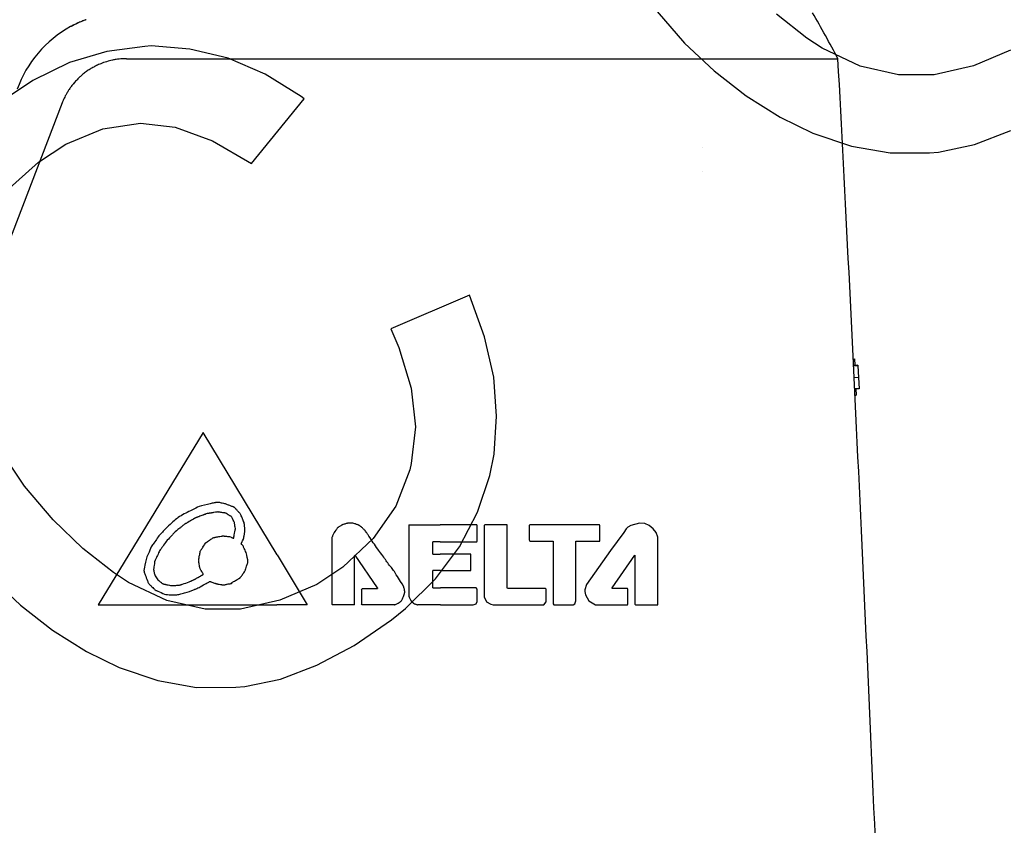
# Model space of a CAD drawing. Header units: millimetres. Extents: x 14 to 2347, y 26 to 1654.
# Tile 49 of 61: x 1023 to 1237, y 774 to 949. Entities that reach past the tile are written whole.
import ezdxf

# ---------------------------------------------------------------- set-up
doc = ezdxf.new("R2010")
doc.units = ezdxf.units.MM
doc.header["$LTSCALE"] = 4
doc.layers.get('0').update_dxf_attribs({"lineweight": 25})
doc.layers.add('可見邊線(ISO)', color=7, linetype='Continuous', lineweight=30)

# ---------------------------------------------------------------- blocks, each defined once
blk = doc.blocks.new('圖框 A2')
at = {"color": 9, "true_color": 0xc0c0c0}
for p, q in [((290.316, 237.627), (291.807, 235.914)), ((298.464, 236.179), (296.803, 237.486)), ((299.29, 235.644), (298.464, 236.179)), ((262.472, 235.732), (260.41, 235.454)), ((262.826, 235.763), (262.472, 235.732)), ((264.926, 235.588), (262.826, 235.763)), ((267.003, 235.085), (264.926, 235.588)), ((291.807, 235.914), (293.422, 234.4)), ((301.362, 234.654), (299.29, 235.644)), ((309.519, 235.523), (307.519, 234.672)), ((260.41, 235.454), (258.385, 234.86)), ((269.014, 234.22), (267.003, 235.085)), ((258.385, 234.86), (256.387, 233.873)), ((293.422, 234.4), (295.155, 233.045)), ((303.444, 234.189), (301.362, 234.654)), ((307.519, 234.672), (305.373, 234.191)), ((256.387, 233.873), (254.426, 232.57)), ((270.98, 233.01), (269.014, 234.22)), ((305.373, 234.191), (303.444, 234.189)), ((268.267, 229.37), (271.14, 232.892)), ((271.14, 232.892), (270.98, 233.01)), ((295.155, 233.045), (297.011, 231.889)), ((297.011, 231.889), (298.786, 231.015)), ((258.179, 230.427), (260.196, 231.255)), ((260.196, 231.255), (262.241, 231.555)), ((262.241, 231.555), (264.123, 231.349)), ((264.123, 231.349), (266.148, 230.599)), ((298.786, 231.015), (300.877, 230.315)), ((307.568, 230.4), (309.536, 231.158)), ((256.69, 229.452), (258.179, 230.427)), ((266.148, 230.599), (268.267, 229.37)), ((300.877, 230.315), (302.99, 229.943)), ((305.607, 229.993), (307.568, 230.4)), ((302.99, 229.943), (305.115, 229.959)), ((305.115, 229.959), (305.607, 229.993)), ((254.945, 227.867), (256.69, 229.452)), ((280.115, 222.222), (275.845, 220.381)), ((280.931, 219.954), (280.115, 222.222)), ((275.845, 220.381), (276.278, 219.37)), ((281.445, 217.764), (280.931, 219.954)), ((276.278, 219.37), (276.946, 217.16)), ((281.598, 215.641), (281.445, 217.764)), ((276.946, 217.16), (277.18, 215.066)), ((281.466, 213.574), (281.598, 215.641)), ((277.18, 215.066), (276.96, 213.069)), ((255.941, 211.845), (254.7, 213.681)), ((281.218, 212.418), (281.466, 213.574)), ((276.96, 213.069), (276.877, 212.729)), ((276.877, 212.729), (276.115, 210.763)), ((280.55, 210.421), (281.218, 212.418)), ((257.495, 210.007), (255.941, 211.845)), ((276.115, 210.763), (274.892, 208.994)), ((279.585, 208.54), (280.55, 210.421)), ((259.104, 208.454), (257.495, 210.007)), ((274.892, 208.994), (273.229, 207.438)), ((260.765, 207.148), (259.104, 208.454)), ((278.269, 206.803), (279.585, 208.54)), ((261.592, 206.612), (260.765, 207.148)), ((273.229, 207.438), (271.82, 206.491)), ((254.109, 206.883), (255.723, 205.368)), ((263.664, 205.622), (261.592, 206.612)), ((276.639, 205.203), (278.269, 206.803)), ((271.82, 206.491), (269.821, 205.64)), ((265.746, 205.157), (263.664, 205.622)), ((269.821, 205.64), (267.674, 205.16)), ((255.723, 205.368), (257.456, 204.013)), ((267.674, 205.16), (265.746, 205.157)), ((275.877, 204.581), (276.639, 205.203)), ((273.846, 203.19), (275.877, 204.581)), ((257.456, 204.013), (259.312, 202.857)), ((259.312, 202.857), (261.088, 201.983)), ((271.816, 202.109), (273.846, 203.19)), ((261.088, 201.983), (263.178, 201.283)), ((269.848, 201.352), (271.816, 202.109)), ((263.178, 201.283), (265.292, 200.912)), ((267.908, 200.961), (269.848, 201.352)), ((265.292, 200.912), (267.417, 200.928)), ((267.417, 200.928), (267.908, 200.961))]:
    blk.add_line(p, q, dxfattribs=at)

msp = doc.modelspace()

# ---------------------------------------------------------------- linework, layer by layer
at = {"layer": '可見邊線(ISO)'}
for p, q in [((1045.92792, 940.25397), (1078.97967, 940.25397)), ((1113.77136, 940.25397), (1171.06533, 940.25397)), ((1031.92421, 930.62949), (973.57734, 778.63069)), ((1171.13102, 921.03585), (1171.13103, 921.03585)), ((1203.92333, 874.99841), (1204.16886, 875.00999)), ((1204.93331, 873.65972), (1203.99075, 873.61527)), ((1204.93972, 873.52388), (1203.99737, 873.47944)), ((1204.16886, 875.00999), (1204.23409, 873.62674)), ((1204.93331, 873.65972), (1204.93972, 873.52388)), ((1204.93972, 873.52388), (1205.06056, 870.96151)), ((1205.06056, 870.96151), (1204.12192, 870.91725)), ((1205.06056, 870.96151), (1205.17499, 868.53498)), ((1205.17499, 868.53498), (1204.23951, 868.49086)), ((1204.30639, 867.10769), (1204.541, 867.11876)), ((1204.47577, 868.502), (1204.541, 867.11876)), ((1062.61254, 859.03585), (1039.75254, 821.57085)), ((1078.66684, 832.42901), (1062.61254, 859.03585)), ((1157.48154, 839.35085), (1155.57559, 838.84443)), ((1158.62454, 839.22385), (1157.48154, 839.35085)), ((1159.51354, 838.84285), (1158.62454, 839.22385)), ((1107.31654, 838.96985), (1114.12021, 838.96985)), ((1107.31654, 838.96985), (1107.31654, 823.47585)), ((1122.04854, 838.96985), (1114.12021, 838.96985)), ((1122.17554, 838.84285), (1122.04854, 838.96985)), ((1122.17554, 835.41385), (1122.17554, 838.84285)), ((1123.82654, 838.96985), (1123.69954, 838.84285)), ((1123.69954, 838.84285), (1123.69954, 823.34885)), ((1128.65254, 838.96985), (1123.82654, 838.96985)), ((1128.65254, 825.25385), (1128.65254, 838.96985)), ((1133.60554, 838.96985), (1133.47854, 838.84285)), ((1133.47854, 838.84285), (1133.47854, 835.66785)), ((1148.71854, 838.96985), (1133.60554, 838.96985)), ((1148.84554, 838.84285), (1148.71854, 838.96985)), ((1148.84554, 835.41385), (1148.84554, 838.84285)), ((1154.05254, 837.31885), (1151.13154, 833.38185)), ((1154.56054, 838.08085), (1154.05254, 837.31885)), ((1154.94154, 838.46185), (1154.56054, 838.08085)), ((1155.57559, 838.84443), (1154.94154, 838.46185)), ((1160.40254, 838.08085), (1159.51354, 838.84285)), ((1161.03754, 837.31885), (1160.40254, 838.08085)), ((1161.41854, 836.30285), (1161.03754, 837.31885)), ((1090.55254, 836.17585), (1090.55254, 821.69785)), ((1112.52354, 832.61985), (1112.52354, 835.28685)), ((1114.1328, 835.28685), (1112.52354, 835.28685)), ((1114.1328, 835.28685), (1122.04854, 835.28685)), ((1122.04854, 835.28685), (1122.17554, 835.41385)), ((1133.47854, 835.66785), (1133.60554, 835.41385)), ((1133.60554, 835.41385), (1138.6843, 835.41385)), ((1138.6843, 835.41385), (1138.6843, 821.82423)), ((1143.63854, 822.45985), (1143.63854, 835.41385)), ((1143.63854, 835.41385), (1148.84554, 835.41385)), ((1161.41854, 821.57085), (1161.41854, 836.30285)), ((1151.13154, 833.38185), (1145.92454, 826.01585)), ((1078.66684, 832.42901), (1085.21854, 821.57085)), ((1095.63254, 832.36585), (1095.50554, 832.23885)), ((1095.50554, 821.57085), (1095.50554, 832.23885)), ((1100.45854, 825.25385), (1095.63254, 832.36585)), ((1112.52354, 832.61985), (1114.14192, 832.61985)), ((1120.77854, 832.61985), (1114.14192, 832.61985)), ((1120.77854, 829.06385), (1120.77854, 832.61985)), ((1151.51254, 825.25385), (1156.46554, 832.36585)), ((1156.46554, 832.36585), (1156.46554, 821.69785)), ((1114.15408, 829.06385), (1112.52354, 829.06385)), ((1112.52354, 825.25385), (1112.52354, 829.06385)), ((1114.15408, 829.06385), (1120.77854, 829.06385)), ((1097.02954, 824.87285), (1097.15654, 825.12685)), ((1097.02954, 824.87285), (1097.02954, 821.82485)), ((1097.15654, 825.12685), (1100.45854, 825.12685)), ((1100.45854, 825.25385), (1100.45854, 825.12685)), ((1112.52354, 825.25385), (1114.1671, 825.25385)), ((1121.92154, 825.25385), (1114.1671, 825.25385)), ((1122.17554, 824.99985), (1121.92154, 825.25385)), ((1122.17554, 822.33285), (1122.17554, 824.99985)), ((1128.77954, 825.12685), (1128.65254, 825.25385)), ((1137.03454, 825.12685), (1128.77954, 825.12685)), ((1137.16154, 824.99985), (1137.03454, 825.12685)), ((1137.16154, 822.20585), (1137.16154, 824.99985)), ((1145.92454, 826.01585), (1145.54354, 824.87285)), ((1145.54354, 824.87285), (1145.54354, 824.49185)), ((1145.54354, 824.49185), (1145.67054, 823.72985)), ((1151.51254, 825.12685), (1151.51254, 825.25385)), ((1154.81454, 825.12685), (1151.51254, 825.12685)), ((1154.94154, 824.99985), (1154.81454, 825.12685)), ((1154.94154, 821.70659), (1154.94154, 824.99985)), ((1121.92154, 821.82485), (1122.17554, 822.33285)), ((1123.69954, 823.34885), (1124.20754, 822.20585)), ((1124.20754, 822.20585), (1125.09654, 821.69785)), ((1136.65354, 821.57085), (1137.16154, 822.20585)), ((1143.38454, 821.82485), (1143.63854, 822.45985)), ((1145.67054, 823.72985), (1146.4357, 822.46175)), ((1146.4357, 822.46175), (1147.84922, 821.59927)), ((1039.75254, 821.57085), (1078.63556, 821.57085)), ((1085.21854, 821.57085), (1078.63556, 821.57085)), ((1090.67954, 821.57085), (1090.55254, 821.69785)), ((1095.50554, 821.57085), (1090.67954, 821.57085)), ((1097.15654, 821.57085), (1097.02954, 821.82485)), ((1104.14154, 821.57085), (1097.15654, 821.57085)), ((1114.17969, 821.57085), (1109.22154, 821.57085)), ((1114.17969, 821.57085), (1121.28654, 821.57085)), ((1121.28654, 821.57085), (1121.92154, 821.82485)), ((1125.09654, 821.69785), (1125.60454, 821.57085)), ((1125.60454, 821.57085), (1136.65354, 821.57085)), ((1138.6843, 821.82423), (1138.81254, 821.56774)), ((1138.81254, 821.56774), (1143.00564, 821.56774)), ((1143.00564, 821.56774), (1143.38454, 821.82485)), ((1147.84922, 821.59927), (1154.83422, 821.59927)), ((1154.83422, 821.59927), (1154.94154, 821.70659)), ((1156.46554, 821.69785), (1156.59254, 821.57085)), ((1156.59254, 821.57085), (1161.41854, 821.57085))]:
    msp.add_line(p, q, dxfattribs=at)
msp.add_arc((1172.58919, 911.0309), 5.00517, 106.724487, 106.7246057, dxfattribs=at)
msp.add_ellipse((1216.35375, -3179.35256), major_axis=(44.75922, -4410.17907), ratio=0.01653921, start_param=2.662694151, end_param=2.776395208, dxfattribs=at)
for points, knots in [([(1037.11407, 948.73051), (1036.80331, 948.61239), (1036.4945, 948.48902), (1036.18788, 948.36055), (1035.88127, 948.23208), (1035.57676, 948.09846), (1035.27465, 947.95985), (1034.76702, 947.72696), (1034.26577, 947.4798), (1033.77197, 947.21898)], [0, 0, 0, 0, 0.271718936, 0.271718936, 0.271718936, 0.543437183, 0.543437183, 0.543437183, 1, 1, 1, 1]), ([(1037.11407, 948.73051), (1037.06791, 948.71359), (1037.02179, 948.69654), (1036.92966, 948.66215), (1036.88365, 948.64482), (1036.83769, 948.62736)], [0, 0, 0, 0, 0.01480934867, 0.01480934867, 0.02961879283, 0.02961879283, 0.02961879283, 0.02961879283]), ([(1200.5959, 940.25397), (1199.71458, 941.9026), (1198.78879, 943.609), (1196.9455, 946.94004), (1196.00427, 948.60855), (1195.05201, 950.25398)], [0.000000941, 0.000000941, 0.000000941, 0.000000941, 0.560972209, 0.560972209, 1.120178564, 1.120178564, 1.120178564, 1.120178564]), ([(1033.77197, 947.21899), (1031.08599, 945.7583), (1028.68504, 943.81445), (1024.70875, 939.15873), (1023.17046, 936.49003), (1022.14838, 933.60672)], [-1.836601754, -1.836601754, -1.836601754, -1.836601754, -0.917800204, -0.917800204, 0, 0, 0, 0]), ([(1034.0088, 947.34614), (1033.96918, 947.32514), (1033.92962, 947.30404), (1033.85067, 947.26165), (1033.81129, 947.24037), (1033.77197, 947.21899)], [0.00000129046, 0.00000129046, 0.00000129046, 0.00000129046, 0.01350846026, 0.01350846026, 0.02699164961, 0.02699164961, 0.02699164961, 0.02699164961]), ([(1045.92792, 940.25397), (1045.38545, 940.25397), (1044.62437, 940.21355), (1043.60777, 940.08074), (1042.69181, 939.91542), (1041.57556, 939.62989), (1040.41362, 939.22109), (1039.41925, 938.78018), (1038.84285, 938.47913), (1038.314, 938.18171), (1037.7776, 937.8581), (1036.99625, 937.31815), (1036.48083, 936.91039), (1036.01902, 936.519), (1035.59876, 936.14176), (1034.97343, 935.51644), (1034.54447, 935.0297), (1034.14386, 934.54065), (1033.78939, 934.08029), (1033.34187, 933.42846), (1032.95057, 932.78892), (1032.6311, 932.20679), (1032.36617, 931.67168), (1032.13428, 931.15715), (1031.99375, 930.81065), (1031.92421, 930.62949)], [0, 0, 0, 0, 0.090373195, 0.126747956, 0.170676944, 0.245269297, 0.318281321, 0.375378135, 0.425998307, 0.426286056, 0.4761967, 0.530038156, 0.583880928, 0.585246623, 0.63050303, 0.677541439, 0.731872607, 0.738029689, 0.782340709, 0.828136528, 0.869017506, 0.90653471, 0.938085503, 0.967887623, 1, 1, 1, 1]), ([(1078.97967, 940.25398), (1081.86964, 940.25398), (1084.76859, 940.25392), (1090.5748, 940.25394), (1093.4807, 940.25402), (1099.29205, 940.25403), (1102.19614, 940.25395), (1107.99511, 940.25392), (1110.88862, 940.25397), (1113.77136, 940.25397)], [-3.488073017, -3.488073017, -3.488073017, -3.488073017, -2.615785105, -2.615785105, -1.744035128, -1.744035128, -0.872286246, -0.872286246, 0, 0, 0, 0]), ([(1171.06534, 940.25397), (1173.94232, 940.26298), (1176.78196, 940.25421), (1182.28584, 940.2538), (1184.94983, 940.25397), (1191.88144, 940.25397), (1196.53598, 940.25397), (1200.5959, 940.25397)], [-4.271303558, -4.271303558, -4.271303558, -4.271303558, -3.128655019, -3.128655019, -1.988171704, -1.988171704, -0.000000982, -0.000000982, -0.000000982, -0.000000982]), ([(1064.00954, 826.65085), (1064.00891, 826.65074), (1064.00827, 826.65062), (1063.99113, 826.64719), (1063.97337, 826.63916), (1063.84002, 826.55377), (1063.78149, 826.52051), (1063.50856, 826.3854), (1063.33762, 826.26953), (1063.06405, 826.10598), (1062.90502, 826.02766), (1061.78072, 825.4286), (1061.53338, 825.29183), (1061.00573, 825.03999), (1060.8442, 824.97471), (1059.84574, 824.58493), (1059.4378, 824.38368), (1058.37898, 824.11582), (1058.18137, 824.06735), (1057.61984, 823.91837), (1057.4337, 823.86057), (1056.72464, 823.762), (1056.5604, 823.72112), (1056.14342, 823.73129), (1056.09833, 823.73127), (1055.9817, 823.73027), (1055.92891, 823.72975), (1055.82894, 823.72971), (1055.77877, 823.73012), (1055.4736, 823.73586), (1055.38826, 823.7512), (1054.89241, 823.81591), (1054.76843, 823.82183), (1054.47917, 823.82827), (1054.41888, 823.82486), (1053.67102, 824.10948), (1053.20811, 824.34051), (1052.61657, 824.57228), (1052.51445, 824.6195), (1052.34217, 824.68021), (1052.26856, 824.70568), (1052.0969, 824.80411), (1052.06048, 824.87024), (1051.94207, 825.02035), (1051.89515, 825.06759), (1051.68991, 825.25354), (1051.55968, 825.37248), (1051.35676, 825.59052), (1051.272, 825.67677), (1051.06421, 825.86433), (1050.8992, 826.01111), (1050.6074, 826.39894), (1050.54327, 826.57727), (1050.33255, 827.24838), (1050.13551, 827.68547), (1049.84013, 828.37492), (1049.76211, 828.58771), (1049.67172, 829.17461), (1049.76466, 829.45922), (1050.14428, 831.16881), (1050.19926, 831.68111), (1050.89489, 833.196), (1051.10557, 833.76866), (1051.49359, 834.48243), (1051.66845, 834.69982), (1052.21742, 835.45681), (1052.33158, 835.70069), (1052.8617, 836.50713), (1053.02593, 836.65072), (1053.53504, 837.16209), (1053.63285, 837.27813), (1054.5661, 838.30257), (1054.86746, 838.58008), (1055.75618, 839.35549), (1056.73731, 840.26226), (1057.93178, 841.10754), (1058.93286, 841.57358), (1060.96552, 842.57327), (1061.22352, 842.75448), (1062.31228, 843.17098), (1063.46433, 843.38621), (1064.32241, 843.58885), (1064.76784, 843.69414), (1065.04825, 843.75039), (1065.06852, 843.75334), (1065.13983, 843.76747), (1065.16611, 843.77299), (1065.27436, 843.79596), (1065.27717, 843.79736), (1065.32356, 843.79507), (1065.34685, 843.79452), (1065.42287, 843.7946), (1065.47609, 843.79642), (1065.59394, 843.79543), (1065.65873, 843.79576), (1065.80891, 843.79596), (1065.92652, 843.79681), (1066.20329, 843.79252), (1066.23833, 843.78249), (1066.51385, 843.7184), (1066.66938, 843.68532), (1066.97315, 843.62108), (1067.16239, 843.58272), (1067.38003, 843.52428), (1067.43511, 843.4962), (1067.86649, 843.33331), (1067.93158, 843.30951), (1068.11454, 843.24074), (1068.14169, 843.2305), (1068.4477, 843.11596), (1068.68908, 843.02989), (1068.87993, 842.95233), (1068.91461, 842.93637), (1069.04351, 842.89266), (1069.10247, 842.87517), (1069.22565, 842.83573), (1069.27898, 842.81684), (1069.37191, 842.76638), (1069.38164, 842.74071), (1069.45812, 842.64795), (1069.49765, 842.61276), (1069.59177, 842.51202), (1069.61803, 842.48041), (1069.70711, 842.38147), (1069.74251, 842.34434), (1069.84517, 842.23361), (1069.86944, 842.20606), (1070.01433, 842.0478), (1070.08661, 841.96922), (1070.21454, 841.8293), (1070.27097, 841.76939), (1070.34428, 841.68797), (1070.36443, 841.66541), (1070.49783, 841.51594), (1070.55135, 841.45483), (1070.73245, 841.26711), (1070.73827, 841.26504), (1070.84007, 841.0081), (1070.90517, 840.84365), (1071.01761, 840.5647), (1071.0621, 840.4502), (1071.13884, 840.26056), (1071.16942, 840.18608), (1071.25592, 839.96984), (1071.26926, 839.92901), (1071.32396, 839.79475), (1071.34928, 839.74037), (1071.44558, 839.5231), (1071.4909, 839.41246), (1071.52804, 839.23424), (1071.52788, 839.17872), (1071.54067, 839.01538), (1071.54963, 838.95378), (1071.56719, 838.83529), (1071.57522, 838.7813), (1071.58937, 838.65838), (1071.59529, 838.59992), (1071.61828, 838.41774), (1071.62766, 838.39425), (1071.63478, 838.21559), (1071.63292, 838.10148), (1071.62881, 837.92045), (1071.62757, 837.88308), (1071.62705, 837.74156), (1071.63074, 837.6795), (1071.63705, 837.39952), (1071.62002, 837.39524), (1071.58533, 837.1958), (1071.57739, 837.13883), (1071.52954, 836.82664), (1071.49013, 836.59552), (1071.43891, 836.29794), (1071.42612, 836.24131), (1071.3983, 836.07644), (1071.39447, 836.02298), (1071.3734, 835.87668), (1071.35518, 835.88757), (1071.1123, 835.39538), (1071.02496, 835.23226), (1070.96621, 835.08156), (1070.92932, 834.96475), (1070.91345, 834.92099), (1070.90703, 834.88777), (1070.88676, 834.83642), (1070.87809, 834.82119), (1070.87003, 834.8), (1070.86815, 834.79358), (1070.8671, 834.78243), (1070.86735, 834.7777), (1070.87001, 834.7678), (1070.87252, 834.76289), (1070.88406, 834.74771), (1070.89668, 834.73827), (1070.95421, 834.69955), (1070.97529, 834.69301), (1071.05059, 834.59859), (1071.06911, 834.57069), (1071.15414, 834.48585), (1071.20303, 834.4492), (1071.32614, 834.31041), (1071.33426, 834.23046), (1071.44055, 833.93377), (1071.54341, 833.76846), (1071.64813, 833.52998), (1071.66081, 833.50235), (1071.77166, 833.26667), (1071.88119, 833.03243), (1072.03392, 832.69078), (1072.03414, 832.60932), (1072.08041, 832.25138), (1072.08711, 832.21535), (1072.11417, 832.02099), (1072.12064, 831.91932), (1072.17391, 831.71349), (1072.2113, 831.6537), (1072.29011, 831.42893), (1072.26994, 831.33291), (1072.25579, 831.06222), (1072.26281, 831.00123), (1072.27297, 830.83462), (1072.27497, 830.76842), (1072.24321, 830.60161), (1072.20762, 830.57996), (1072.1054, 830.24532), (1072.07718, 830.13806), (1071.94634, 829.7327), (1071.88562, 829.59934), (1071.80976, 829.36043), (1071.79329, 829.29752), (1071.63616, 828.72032), (1071.53914, 828.70371), (1071.15805, 828.18107), (1071.08086, 828.08426), (1070.92936, 827.87194), (1070.84872, 827.76058), (1070.71097, 827.59781), (1070.71082, 827.57861), (1070.66569, 827.50238), (1070.64439, 827.47356), (1070.55346, 827.40019), (1070.48483, 827.37913), (1070.42388, 827.3487), (1070.41403, 827.34189), (1070.19975, 827.1975), (1070.00241, 827.11049), (1069.71887, 826.91214), (1069.66871, 826.87233), (1069.46185, 826.7411), (1069.34174, 826.71299), (1069.12302, 826.61065), (1069.04312, 826.54641), (1068.96139, 826.45815), (1068.94905, 826.44597), (1068.91565, 826.42413), (1068.89879, 826.42166), (1068.87585, 826.41691), (1068.86959, 826.41544), (1068.86056, 826.41142), (1068.8573, 826.40946), (1068.85139, 826.40391), (1068.84907, 826.40051), (1068.84498, 826.39146), (1068.84356, 826.3853), (1068.84111, 826.3628), (1068.84247, 826.34368), (1068.84307, 826.31088), (1068.84285, 826.29732), (1068.83927, 826.27929), (1068.83741, 826.27311), (1068.83205, 826.26333), (1068.82913, 826.25958), (1068.82129, 826.25301), (1068.81656, 826.25059), (1068.80297, 826.24627), (1068.79322, 826.24557), (1068.76405, 826.24651), (1068.74276, 826.25053), (1068.70473, 826.25399), (1068.68943, 826.25401), (1068.62128, 826.23836), (1068.60165, 826.19469), (1068.36844, 826.15359), (1068.28367, 826.14839), (1068.08148, 826.1307), (1067.95765, 826.09003), (1067.75806, 826.05052), (1067.68124, 826.03831), (1067.50122, 826.00646), (1067.39673, 825.97711), (1067.21378, 825.94565), (1067.12679, 825.93344), (1067.00732, 825.90733), (1066.98301, 825.90012), (1066.95513, 825.89325), (1066.95336, 825.8936), (1066.94206, 825.89115), (1066.93739, 825.88965), (1066.92575, 825.88826), (1066.92061, 825.8889), (1066.89289, 825.89691), (1066.87032, 825.90288), (1066.78883, 825.90725), (1066.73197, 825.92893), (1066.59627, 825.97411), (1066.5119, 825.98534), (1066.18937, 826.02334), (1066.00228, 826.05583), (1065.79601, 826.09523), (1065.78291, 826.09751), (1065.70131, 826.11226), (1065.63464, 826.12417), (1065.54018, 826.14079), (1065.51411, 826.15031), (1065.43589, 826.18081), (1065.35569, 826.20578), (1065.28692, 826.23161), (1065.27548, 826.23711), (1065.22209, 826.26031), (1065.17509, 826.27912), (1064.81526, 826.40918), (1064.46882, 826.52553), (1064.24639, 826.61008), (1064.23942, 826.61368), (1064.19923, 826.62802), (1064.18608, 826.633), (1064.15389, 826.64402), (1064.13436, 826.65283), (1064.11398, 826.65148), (1064.08944, 826.64985), (1064.06474, 826.64997), (1064.03084, 826.65243), (1064.02122, 826.65294), (1064.00954, 826.65085)], [-7.225246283, -7.225246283, -7.225246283, -7.225246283, -7.225091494, -7.225091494, -7.221157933, -7.221157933, -7.201758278, -7.201758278, -7.17779254, -7.17779254, -7.15186237, -7.15186237, -7.130662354, -7.130662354, -7.113686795, -7.113686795, -7.036133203, -7.036133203, -7.020609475, -7.020609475, -6.991514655, -6.991514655, -6.967487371, -6.967487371, -6.961609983, -6.961609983, -6.959036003, -6.959036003, -6.956432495, -6.956432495, -6.943479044, -6.943479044, -6.924984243, -6.924984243, -6.905853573, -6.905853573, -6.872783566, -6.872783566, -6.865833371, -6.865833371, -6.861672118, -6.861672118, -6.854951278, -6.854951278, -6.850002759, -6.850002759, -6.84177357, -6.84177357, -6.836324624, -6.836324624, -6.829354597, -6.829354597, -6.821589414, -6.821589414, -6.805984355, -6.805984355, -6.797511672, -6.797511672, -6.782846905, -6.782846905, -6.764566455, -6.764566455, -6.752557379, -6.752557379, -6.742201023, -6.742201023, -6.72365425, -6.72365425, -6.701606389, -6.701606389, -6.6819925, -6.6819925, -6.63242636, -6.63242636, -6.597526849, -6.597526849, -6.531169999, -6.531169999, -6.444626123, -6.444626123, -6.333633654, -6.333633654, -6.300245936, -6.300245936, -6.291686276, -6.291686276, -6.287267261, -6.287267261, -6.271911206, -6.271911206, -6.256991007, -6.256991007, -6.224067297, -6.224067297, -6.185363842, -6.185363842, -6.135937, -6.135937, -6.040869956, -6.040869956, -5.960950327, -5.960950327, -5.710965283, -5.710965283, -5.452967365, -5.452967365, -5.369347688, -5.369347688, -5.351997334, -5.351997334, -5.222905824, -5.222905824, -5.175018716, -5.175018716, -5.138994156, -5.138994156, -5.097735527, -5.097735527, -5.039709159, -5.039709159, -4.986820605, -4.986820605, -4.949979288, -4.949979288, -4.915818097, -4.915818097, -4.875859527, -4.875859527, -4.837600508, -4.837600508, -4.809124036, -4.809124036, -4.800360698, -4.800360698, -4.73636534, -4.73636534, -4.692770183, -4.692770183, -4.618848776, -4.618848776, -4.569276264, -4.569276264, -4.537734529, -4.537734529, -4.478524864, -4.478524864, -4.419222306, -4.419222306, -4.315302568, -4.315302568, -4.240895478, -4.240895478, -4.172670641, -4.172670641, -4.133187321, -4.133187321, -4.102502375, -4.102502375, -4.039975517, -4.039975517, -3.986465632, -3.986465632, -3.947626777, -3.947626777, -3.887922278, -3.887922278, -3.728920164, -3.728920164, -3.676035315, -3.676035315, -3.533345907, -3.533345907, -3.495481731, -3.495481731, -3.449002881, -3.449002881, -3.342005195, -3.342005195, -3.318677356, -3.318677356, -3.30276531, -3.30276531, -3.264279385, -3.264279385, -3.240455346, -3.240455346, -3.229891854, -3.229891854, -3.222039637, -3.222039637, -3.213596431, -3.213596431, -3.19598258, -3.19598258, -3.147366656, -3.147366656, -3.124822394, -3.124822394, -3.100107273, -3.100107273, -3.052946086, -3.052946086, -2.981910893, -2.981910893, -2.958584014, -2.958584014, -2.89935848, -2.89935848, -2.781314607, -2.781314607, -2.733260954, -2.733260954, -2.623596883, -2.623596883, -2.511488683, -2.511488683, -2.314726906, -2.314726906, -2.162215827, -2.162215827, -2.042268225, -2.042268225, -1.869070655, -1.869070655, -1.803033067, -1.803033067, -1.696832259, -1.696832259, -1.650138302, -1.650138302, -1.375852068, -1.375852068, -1.312326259, -1.312326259, -1.244308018, -1.244308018, -1.20843942, -1.20843942, -1.186645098, -1.186645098, -1.149963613, -1.149963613, -1.136551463, -1.136551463, -0.952595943, -0.952595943, -0.898933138, -0.898933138, -0.770689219, -0.770689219, -0.684667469, -0.684667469, -0.667859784, -0.667859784, -0.644009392, -0.644009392, -0.634582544, -0.634582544, -0.628693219, -0.628693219, -0.622497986, -0.622497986, -0.614369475, -0.614369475, -0.597174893, -0.597174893, -0.585409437, -0.585409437, -0.579509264, -0.579509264, -0.575099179, -0.575099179, -0.570363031, -0.570363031, -0.562743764, -0.562743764, -0.549105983, -0.549105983, -0.53810229, -0.53810229, -0.502276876, -0.502276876, -0.485141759, -0.485141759, -0.456899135, -0.456899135, -0.441234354, -0.441234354, -0.419482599, -0.419482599, -0.404542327, -0.404542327, -0.396820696, -0.396820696, -0.390904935, -0.390904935, -0.386318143, -0.386318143, -0.381098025, -0.381098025, -0.362227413, -0.362227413, -0.315305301, -0.315305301, -0.250859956, -0.250859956, -0.164019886, -0.164019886, -0.156382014, -0.156382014, -0.12527099, -0.12527099, -0.113102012, -0.113102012, -0.088690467, -0.088690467, -0.077531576, -0.077531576, -0.059017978, -0.059017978, -0.019977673, -0.019977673, -0.010636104, -0.010636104, -0.006161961, -0.006161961, 0, 0, 0, 0.007421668, 0.007421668, 0.010260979, 0.010260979, 0.010260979, 0.010260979]), ([(1069.21654, 836.04885), (1069.21686, 836.04942), (1069.21738, 836.05314), (1069.21838, 836.05905), (1069.2199, 836.06323), (1069.22311, 836.07491), (1069.22545, 836.08631), (1069.23489, 836.13938), (1069.2419, 836.18765), (1069.24812, 836.22113), (1069.25109, 836.23168), (1069.2553, 836.252), (1069.25753, 836.26407), (1069.26389, 836.29927), (1069.26905, 836.32993), (1069.27442, 836.36006), (1069.27592, 836.37077), (1069.28167, 836.38659), (1069.28458, 836.39556), (1069.31067, 836.52156), (1069.33981, 836.67985), (1069.40118, 837.01506), (1069.45338, 837.31259), (1069.49125, 837.52295), (1069.51392, 837.62662), (1069.54945, 837.83961), (1069.55422, 837.87037), (1069.5868, 838.00988), (1069.59477, 838.04127), (1069.59984, 838.10743), (1069.59272, 838.13467), (1069.54162, 838.34719), (1069.52569, 838.51394), (1069.48944, 838.73701), (1069.48155, 838.77754), (1069.4511, 838.95817), (1069.43088, 839.07991), (1069.3807, 839.34878), (1069.38412, 839.38131), (1069.35223, 839.64758), (1069.1679, 839.91315), (1068.98296, 840.2563), (1068.98476, 840.25798), (1068.88106, 840.42005), (1068.83827, 840.51634), (1068.7725, 840.65472), (1068.75356, 840.69027), (1068.71519, 840.73901), (1068.70089, 840.74689), (1068.6823, 840.7573), (1068.68, 840.75861), (1068.60647, 840.80463), (1068.53818, 840.84558), (1068.41104, 840.92224), (1068.38647, 840.93747), (1068.22312, 841.03768), (1068.16078, 841.07576), (1068.04228, 841.14787), (1068.03978, 841.14947), (1067.92376, 841.22024), (1067.84021, 841.27101), (1067.53354, 841.45904), (1067.53462, 841.49523), (1067.38511, 841.51807), (1067.38055, 841.51877), (1067.34363, 841.52446), (1067.3127, 841.52922), (1067.25388, 841.53825), (1067.226, 841.54256), (1067.18114, 841.54946), (1067.16473, 841.55198), (1067.12377, 841.55828), (1067.11254, 841.56001), (1067.08102, 841.56486), (1067.06824, 841.56682), (1066.78351, 841.61062), (1066.51566, 841.6507), (1066.21735, 841.69982), (1066.1864, 841.70471), (1066.06471, 841.7224), (1066.02368, 841.725), (1065.95812, 841.73606), (1065.94112, 841.74053), (1065.87134, 841.75472), (1065.84799, 841.75339), (1065.80995, 841.75907), (1065.80514, 841.7614), (1065.78389, 841.76621), (1065.77299, 841.76172), (1065.74789, 841.7574), (1065.7445, 841.757), (1065.70007, 841.75112), (1065.5291, 841.72377), (1065.42151, 841.70606), (1065.39762, 841.70224), (1065.33477, 841.69255), (1065.29589, 841.68623), (1064.87537, 841.61841), (1064.69817, 841.59161), (1064.54519, 841.56782), (1064.51853, 841.56372), (1064.40041, 841.54507), (1064.35532, 841.5378), (1064.2564, 841.5219), (1064.21222, 841.51483), (1064.07489, 841.49341), (1064.04439, 841.48922), (1063.92817, 841.47014), (1063.88211, 841.46208), (1063.67276, 841.42736), (1063.56587, 841.41418), (1063.31612, 841.37932), (1063.15658, 841.30233), (1062.94284, 841.22354), (1062.88812, 841.20369), (1062.76341, 841.15792), (1062.71558, 841.14014), (1062.6108, 841.10133), (1062.59409, 841.09522), (1062.21575, 840.95618), (1061.91442, 840.84496), (1061.46445, 840.67964), (1061.45773, 840.67621), (1061.33636, 840.6318), (1061.29475, 840.6169), (1061.20973, 840.58599), (1061.19227, 840.57979), (1061.08973, 840.54065), (1061.06144, 840.52973), (1060.99207, 840.50532), (1060.97507, 840.49976), (1060.95193, 840.48971), (1060.94943, 840.48639), (1060.88022, 840.44613), (1060.85228, 840.43065), (1060.8169, 840.41014), (1060.81369, 840.40825), (1060.80321, 840.40218), (1060.79907, 840.3998), (1060.73831, 840.3646), (1060.6892, 840.33618), (1060.63154, 840.3028), (1060.62628, 840.29975), (1060.60584, 840.28792), (1060.60262, 840.28606), (1060.57669, 840.27104), (1060.56669, 840.26526), (1060.52539, 840.24135), (1060.49409, 840.22322), (1060.45004, 840.19772), (1060.43091, 840.18664), (1060.38992, 840.16293), (1060.36641, 840.14933), (1059.97999, 839.92591), (1059.61805, 839.71436), (1059.11311, 839.42306), (1059.08613, 839.4087), (1058.91075, 839.30696), (1058.8306, 839.25961), (1058.71844, 839.19493), (1058.70568, 839.18809), (1058.65176, 839.15669), (1058.62808, 839.14223), (1058.57603, 839.11304), (1058.56439, 839.10727), (1058.49287, 839.06027), (1058.39613, 838.97088), (1058.20286, 838.80934), (1058.17385, 838.78893), (1058.05233, 838.69116), (1057.99613, 838.64441), (1057.83096, 838.5062), (1057.67492, 838.37329), (1056.89605, 837.7289), (1056.65752, 837.58352), (1056.05839, 836.9697), (1055.93619, 836.83556), (1055.45221, 836.30937), (1055.10394, 835.97102), (1054.45833, 835.26181), (1054.28136, 835.00254), (1053.73637, 834.19553), (1053.4999, 833.85535), (1053.02919, 833.17323), (1052.9583, 832.97187), (1052.59077, 832.15406), (1052.45575, 831.91083), (1051.95552, 830.99517), (1052.05106, 830.87072), (1051.89899, 829.91642), (1051.86906, 829.76215), (1051.768, 829.07627), (1051.84529, 828.97178), (1051.95696, 828.50911), (1051.9699, 828.42143), (1052.07246, 828.01275), (1052.26873, 827.74843), (1052.50976, 827.29682), (1052.5861, 827.15939), (1052.84592, 826.90357), (1052.9738, 826.81425), (1053.26048, 826.60459), (1053.29535, 826.57553), (1053.40835, 826.48573), (1053.42875, 826.46964), (1053.51386, 826.40435), (1053.56872, 826.36055), (1053.68597, 826.26829), (1053.75175, 826.22402), (1053.82418, 826.16037), (1053.83369, 826.15214), (1053.8578, 826.1371), (1053.86758, 826.13859), (1053.93423, 826.12599), (1053.95985, 826.11926), (1053.99019, 826.11257), (1053.99466, 826.11178), (1054.0236, 826.10565), (1054.03707, 826.10267), (1054.06595, 826.09642), (1054.07346, 826.09487), (1054.13592, 826.08164), (1054.17618, 826.07281), (1054.2856, 826.04934), (1054.31698, 826.04279), (1054.51195, 826.00095), (1054.58392, 825.98517), (1054.98839, 825.8993), (1055.4778, 825.76617), (1055.79435, 825.76161), (1055.82436, 825.762), (1055.89448, 825.76211), (1055.93253, 825.76138), (1055.99506, 825.76137), (1056.00925, 825.76268), (1056.18636, 825.77628), (1056.24843, 825.78189), (1056.3457, 825.79005), (1056.36704, 825.7917), (1056.56596, 825.80828), (1056.70911, 825.82071), (1056.94811, 825.83885), (1057.04373, 825.84781), (1057.24755, 825.86909), (1057.35692, 825.86733), (1057.55215, 825.88723), (1057.57925, 825.90486), (1057.73967, 825.95292), (1057.7586, 825.95788), (1057.87673, 825.9948), (1057.91916, 826.00788), (1058.01591, 826.03737), (1058.07011, 826.05414), (1058.60389, 826.21918), (1059.09111, 826.3542), (1059.64855, 826.6111), (1059.7327, 826.65024), (1059.85777, 826.7081), (1059.89986, 826.7275), (1060.24566, 826.88689), (1060.44493, 826.97934), (1060.58865, 827.04542), (1060.64022, 827.06941), (1060.76556, 827.12739), (1060.79881, 827.13991), (1060.87149, 827.17832), (1060.89516, 827.1931), (1061.00144, 827.25576), (1061.07744, 827.29738), (1061.27292, 827.41013), (1061.32861, 827.44065), (1061.46948, 827.52178), (1061.5038, 827.54284), (1061.73312, 827.66857), (1061.87607, 827.74658), (1062.07545, 827.8749), (1062.12305, 827.90614), (1062.2363, 827.96345), (1062.27893, 827.97574), (1062.3665, 828.02551), (1062.39246, 828.05047), (1062.4638, 828.10646), (1062.51354, 828.1254), (1062.5731, 828.14164), (1062.5827, 828.14469), (1062.59529, 828.15132), (1062.59962, 828.15426), (1062.6066, 828.16147), (1062.60915, 828.1654), (1062.613, 828.17508), (1062.61412, 828.18117), (1062.61415, 828.19874), (1062.61197, 828.21135), (1062.59895, 828.25352), (1062.58433, 828.2849), (1062.47664, 828.49255), (1062.32915, 828.67152), (1062.09274, 829.13231), (1062.09127, 829.14161), (1061.99538, 829.28804), (1061.95587, 829.34626), (1061.83037, 829.58285), (1061.80139, 829.72833), (1061.77128, 830.06427), (1061.7512, 830.23443), (1061.7004, 830.53367), (1061.68232, 830.6622), (1061.65842, 830.82366), (1061.65453, 830.84509), (1061.64186, 830.92719), (1061.63717, 830.9607), (1061.62679, 831.02802), (1061.6205, 831.06214), (1061.61114, 831.13362), (1061.60916, 831.15427), (1061.59874, 831.20226), (1061.59646, 831.21052), (1061.59654, 831.22285)], [-7.083477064, -7.083477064, -7.083477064, -7.083477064, -7.083464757, -7.083464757, -7.083430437, -7.083430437, -7.083370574, -7.083370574, -7.083237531, -7.083237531, -7.083174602, -7.083174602, -7.083118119, -7.083118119, -7.082958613, -7.082958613, -7.08287311, -7.08287311, -7.082823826, -7.082823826, -7.082737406, -7.082737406, -7.082411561, -7.082411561, -7.082090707, -7.082090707, -7.081758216, -7.081758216, -7.081598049, -7.081598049, -7.08139195, -7.08139195, -7.080732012, -7.080732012, -7.080496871, -7.080496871, -7.080011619, -7.080011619, -7.079421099, -7.079421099, -7.078088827, -7.078088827, -7.077689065, -7.077689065, -7.077212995, -7.077212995, -7.076992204, -7.076992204, -7.076783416, -7.076783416, -7.076686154, -7.076686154, -7.07559825, -7.07559825, -7.074657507, -7.074657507, -7.074077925, -7.074077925, -7.073557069, -7.073557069, -7.072222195, -7.072222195, -7.068645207, -7.068645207, -7.068521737, -7.068521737, -7.067885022, -7.067885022, -7.067310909, -7.067310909, -7.066961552, -7.066961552, -7.066795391, -7.066795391, -7.066613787, -7.066613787, -7.063765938, -7.063765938, -7.063434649, -7.063434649, -7.062470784, -7.062470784, -7.061900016, -7.061900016, -7.0605009, -7.0605009, -7.059691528, -7.059691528, -7.057777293, -7.057777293, -7.057273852, -7.057273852, -7.052144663, -7.052144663, -7.050681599, -7.050681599, -7.048299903, -7.048299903, -7.024928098, -7.024928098, -6.958759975, -6.958759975, -6.906447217, -6.906447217, -6.845759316, -6.845759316, -6.740317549, -6.740317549, -6.663599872, -6.663599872, -6.446747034, -6.446747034, -5.977520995, -5.977520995, -5.827675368, -5.827675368, -5.693393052, -5.693393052, -5.503669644, -5.503669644, -4.759446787, -4.759446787, -4.392939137, -4.392939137, -4.189636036, -4.189636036, -3.997432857, -3.997432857, -3.898974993, -3.898974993, -3.827931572, -3.827931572, -3.749268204, -3.749268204, -3.698477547, -3.698477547, -3.688743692, -3.688743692, -3.683240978, -3.683240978, -3.660112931, -3.660112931, -3.656080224, -3.656080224, -3.65212008, -3.65212008, -3.649637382, -3.649637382, -3.641860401, -3.641860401, -3.638693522, -3.638693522, -3.634435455, -3.634435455, -3.568708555, -3.568708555, -3.543035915, -3.543035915, -3.523010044, -3.523010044, -3.509473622, -3.509473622, -3.496140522, -3.496140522, -3.48529784, -3.48529784, -3.445315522, -3.445315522, -3.418862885, -3.418862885, -3.40064851, -3.40064851, -3.350334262, -3.350334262, -3.164233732, -3.164233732, -3.105412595, -3.105412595, -2.981205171, -2.981205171, -2.859889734, -2.859889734, -2.770060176, -2.770060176, -2.680185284, -2.680185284, -2.575765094, -2.575765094, -2.255350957, -2.255350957, -2.180866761, -2.180866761, -1.917512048, -1.917512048, -1.81303128, -1.81303128, -1.494301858, -1.494301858, -1.298115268, -1.298115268, -1.147571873, -1.147571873, -0.998530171, -0.998530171, -0.951849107, -0.951849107, -0.863475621, -0.863475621, -0.764025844, -0.764025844, -0.742121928, -0.742121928, -0.702340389, -0.702340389, -0.672458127, -0.672458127, -0.658277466, -0.658277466, -0.646020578, -0.646020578, -0.632168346, -0.632168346, -0.59218099, -0.59218099, -0.555584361, -0.555584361, -0.50490094, -0.50490094, -0.390551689, -0.390551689, -0.378580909, -0.378580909, -0.362576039, -0.362576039, -0.348421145, -0.348421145, -0.340771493, -0.340771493, -0.336439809, -0.336439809, -0.325311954, -0.325311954, -0.317875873, -0.317875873, -0.30944152, -0.30944152, -0.302678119, -0.302678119, -0.301476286, -0.301476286, -0.300803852, -0.300803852, -0.299944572, -0.299944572, -0.292342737, -0.292342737, -0.290656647, -0.290656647, -0.289845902, -0.289845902, -0.280376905, -0.280376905, -0.275061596, -0.275061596, -0.26747028, -0.26747028, -0.262428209, -0.262428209, -0.250528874, -0.250528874, -0.231438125, -0.231438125, -0.213917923, -0.213917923, -0.185126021, -0.185126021, -0.171948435, -0.171948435, -0.156939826, -0.156939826, -0.143066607, -0.143066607, -0.125142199, -0.125142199, -0.121368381, -0.121368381, -0.119204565, -0.119204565, -0.117200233, -0.117200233, -0.114883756, -0.114883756, -0.111613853, -0.111613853, -0.106039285, -0.106039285, -0.07446093, -0.07446093, -0.066734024, -0.066734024, -0.06251511, -0.06251511, -0.052525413, -0.052525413, -0.042243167, -0.042243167, -0.034276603, -0.034276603, -0.027365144, -0.027365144, -0.019866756, -0.019866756, -0.012089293, -0.012089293, -0.003702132, -0.003702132, 0, 0, 0, 0]), ([(1104.14154, 821.57085), (1104.17249, 821.58429), (1104.20635, 821.5986), (1104.31246, 821.64406), (1104.33525, 821.654), (1104.48924, 821.71961), (1104.60109, 821.77231), (1104.95302, 821.91143), (1104.97604, 821.8799), (1105.32795, 822.19993), (1105.45385, 822.30276), (1105.6519, 822.44264), (1105.71464, 822.48986), (1105.85592, 822.66289), (1105.8955, 822.77962), (1105.97729, 823.01884), (1106.02084, 823.12487), (1106.18478, 823.48348), (1106.23945, 823.76255), (1106.37577, 824.12008), (1106.40524, 824.19536), (1106.4459, 824.43683), (1106.40482, 824.55805), (1106.324, 824.92891), (1106.33342, 824.99985), (1106.1431, 825.74197), (1105.53114, 826.59556), (1104.9008, 827.53728), (1104.71397, 827.94829), (1103.86726, 829.23086), (1103.50714, 829.61777), (1102.43524, 831.05772), (1101.99611, 831.69574), (1101.03205, 833.02588), (1100.79801, 833.33335), (1099.84641, 834.64522), (1099.28246, 835.52059), (1098.30591, 836.93102), (1098.2339, 837.0206), (1098.06262, 837.34059), (1098.0147, 837.4614), (1097.76073, 837.76031), (1097.61535, 837.87742), (1097.3348, 838.14745), (1097.2737, 838.22315), (1097.10745, 838.37508), (1097.04955, 838.38557), (1096.83226, 838.48707), (1096.68891, 838.66663), (1096.55235, 838.81479), (1096.53768, 838.83008), (1096.4793, 838.86903), (1096.44395, 838.86871), (1096.29493, 838.92565), (1096.25019, 838.94518), (1096.09464, 839.00397), (1096.00722, 839.03576), (1095.8412, 839.09849), (1095.76218, 839.12831), (1095.52714, 839.21984), (1095.10058, 839.30467), (1094.97502, 839.32994), (1094.95508, 839.33393), (1094.9228, 839.34029), (1094.91326, 839.34219), (1094.88618, 839.34775), (1094.88356, 839.34831), (1094.86798, 839.35125), (1094.86442, 839.35162), (1094.84498, 839.35196), (1094.82735, 839.35137), (1094.71963, 839.34869), (1094.65709, 839.35073), (1094.53519, 839.35002), (1094.42724, 839.35095), (1094.09148, 839.35081), (1094.06377, 839.34712), (1093.91657, 839.29546), (1093.84039, 839.26351), (1093.48559, 839.15955), (1093.26671, 839.0978), (1092.96933, 839.00703), (1092.91973, 838.9961), (1092.81541, 838.96521), (1092.8193, 838.95712), (1092.69946, 838.87727), (1092.64019, 838.84267), (1092.51839, 838.77029), (1092.45211, 838.7306), (1092.28157, 838.62177), (1092.19614, 838.56913), (1092.01547, 838.45701), (1091.9907, 838.43728), (1091.91851, 838.39442), (1091.89493, 838.38322), (1091.72262, 838.28132), (1091.701, 838.16227), (1091.49978, 837.89617), (1091.45454, 837.84328), (1091.06756, 837.36713), (1091.00559, 837.20077), (1090.70329, 836.51221), (1090.64345, 836.38262), (1090.55254, 836.17585)], [-0.769765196, -0.769765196, -0.769765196, -0.769765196, -0.7692319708, -0.7692319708, -0.7687113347, -0.7687113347, -0.7672451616, -0.7672451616, -0.7642188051, -0.7642188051, -0.7626562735, -0.7626562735, -0.7618789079, -0.7618789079, -0.7606998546, -0.7606998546, -0.7597260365, -0.7597260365, -0.7573410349, -0.7573410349, -0.756467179, -0.756467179, -0.7547946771, -0.7547946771, -0.752616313, -0.752616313, -0.7444023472, -0.7444023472, -0.7323146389, -0.7323146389, -0.7188447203, -0.7188447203, -0.7089539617, -0.7089539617, -0.7021090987, -0.7021090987, -0.6847264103, -0.6847264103, -0.6762605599, -0.6762605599, -0.6691820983, -0.6691820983, -0.6627086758, -0.6627086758, -0.6571370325, -0.6571370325, -0.6490134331, -0.6490134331, -0.6335018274, -0.6335018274, -0.6312308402, -0.6312308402, -0.6264945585, -0.6264945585, -0.6245424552, -0.6245424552, -0.6220638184, -0.6220638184, -0.6198135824, -0.6198135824, -0.6153428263, -0.6153428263, -0.6144989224, -0.6144989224, -0.6139777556, -0.6139777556, -0.6135636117, -0.6135636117, -0.6129039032, -0.6129039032, -0.6117694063, -0.6117694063, -0.6069126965, -0.6069126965, -0.5861225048, -0.5861225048, -0.545567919, -0.545567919, -0.5081442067, -0.5081442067, -0.4483456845, -0.4483456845, -0.4263834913, -0.4263834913, -0.3919029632, -0.3919029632, -0.3686121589, -0.3686121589, -0.3523266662, -0.3523266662, -0.3363007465, -0.3363007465, -0.318364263, -0.318364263, -0.3050302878, -0.3050302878, -0.2219939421, -0.2219939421, -0.1989754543, -0.1989754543, -0.0677664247, -0.0677664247, 0, 0, 0, 0]), ([(1061.59654, 831.22285), (1061.59678, 831.25788), (1061.61607, 831.32383), (1061.64218, 831.45818), (1061.64037, 831.46495), (1061.67233, 831.62978), (1061.68264, 831.6802), (1061.71864, 831.86949), (1061.77081, 832.16083), (1061.82374, 832.4318), (1061.83602, 832.49273), (1061.86513, 832.65482), (1061.8722, 832.70935), (1061.90248, 832.86644), (1061.91893, 832.92817), (1061.94785, 833.06052), (1061.9514, 833.09531), (1061.9567, 833.1686), (1061.9579, 833.19477), (1061.98797, 833.29713), (1062.04476, 833.36803), (1062.14934, 833.51439), (1062.15071, 833.52399), (1062.2256, 833.64553), (1062.26522, 833.70593), (1062.33528, 833.81231), (1062.38203, 833.88242), (1062.47757, 834.03184), (1062.5053, 834.07613), (1062.56145, 834.16308), (1062.76655, 834.49127), (1062.91484, 834.71774), (1063.00433, 834.82417), (1063.07754, 834.97422), (1063.08766, 834.99549), (1063.174, 835.09616), (1063.32413, 835.17464), (1063.48512, 835.2818), (1063.50759, 835.29816), (1063.67345, 835.42063), (1063.8116, 835.51264), (1064.05645, 835.67801), (1064.1597, 835.75666), (1064.38501, 835.90694), (1064.50651, 835.98069), (1064.65482, 836.10604), (1064.68895, 836.13504), (1064.84664, 836.21817), (1064.97768, 836.21246), (1065.18941, 836.24594), (1065.22667, 836.25374), (1065.377, 836.28488), (1065.48159, 836.30279), (1065.71969, 836.34184), (1065.85257, 836.36706), (1066.14676, 836.4192), (1066.33888, 836.45161), (1066.49123, 836.47925), (1066.50707, 836.48222), (1066.59369, 836.49805), (1066.64686, 836.50688), (1066.79012, 836.53202), (1066.84439, 836.54173), (1066.92872, 836.55791), (1066.93965, 836.55603), (1066.99499, 836.55037), (1067.00276, 836.54962), (1067.0329, 836.54664), (1067.05148, 836.54475), (1067.07582, 836.54232), (1067.11471, 836.53835), (1067.31815, 836.51899), (1067.47961, 836.50221), (1067.78285, 836.46412), (1067.92617, 836.45531), (1068.21673, 836.44026), (1068.35347, 836.3677), (1068.59005, 836.28864), (1068.68257, 836.24477), (1068.81675, 836.18138), (1068.85427, 836.16541), (1068.91223, 836.15187), (1068.92864, 836.15246), (1068.95483, 836.15389), (1068.96477, 836.15459), (1068.99092, 836.15034), (1069.00596, 836.14395), (1069.05378, 836.11478), (1069.08499, 836.09025), (1069.12277, 836.06918), (1069.13197, 836.06516), (1069.14747, 836.0613), (1069.15311, 836.06131), (1069.16351, 836.06293), (1069.16788, 836.06469), (1069.17476, 836.06601), (1069.17721, 836.0662), (1069.1831, 836.06531), (1069.18616, 836.06404), (1069.19415, 836.05942), (1069.19863, 836.05572), (1069.20334, 836.05287), (1069.20436, 836.05238), (1069.20655, 836.05174), (1069.20736, 836.05191), (1069.20878, 836.05205), (1069.20933, 836.05207), (1069.21184, 836.05153), (1069.21366, 836.05004), (1069.21539, 836.04898), (1069.21568, 836.04883), (1069.21602, 836.04871), (1069.21611, 836.04868), (1069.21625, 836.04867), (1069.2163, 836.04868), (1069.21639, 836.0487), (1069.21642, 836.04872), (1069.21649, 836.04878), (1069.21652, 836.04881), (1069.21654, 836.04885)], [-1.313576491, -1.313576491, -1.313576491, -1.313576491, -1.163183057, -1.163183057, -1.058415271, -1.058415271, -1.016547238, -1.016547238, -0.93225437, -0.93225437, -0.908378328, -0.908378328, -0.873261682, -0.873261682, -0.834155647, -0.834155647, -0.785558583, -0.785558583, -0.746722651, -0.746722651, -0.655246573, -0.655246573, -0.568984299, -0.568984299, -0.512364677, -0.512364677, -0.403366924, -0.403366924, -0.338503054, -0.338503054, -0.302209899, -0.302209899, -0.264997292, -0.264997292, -0.256895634, -0.256895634, -0.231023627, -0.231023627, -0.224043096, -0.224043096, -0.195270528, -0.195270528, -0.172791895, -0.172791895, -0.14829029, -0.14829029, -0.139130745, -0.139130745, -0.115245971, -0.115245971, -0.108718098, -0.108718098, -0.09412364, -0.09412364, -0.075515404, -0.075515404, -0.053010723, -0.053010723, -0.048701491, -0.048701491, -0.032095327, -0.032095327, -0.021956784, -0.021956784, -0.016306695, -0.016306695, -0.015117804, -0.015117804, -0.013207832, -0.013207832, -0.012614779, -0.012614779, -0.01032723, -0.01032723, -0.00830658, -0.00830658, -0.006226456, -0.006226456, -0.004790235, -0.004790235, -0.004134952, -0.004134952, -0.003622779, -0.003622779, -0.003247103, -0.003247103, -0.002757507, -0.002757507, -0.00207102, -0.00207102, -0.001799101, -0.001799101, -0.001553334, -0.001553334, -0.001279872, -0.001279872, -0.001126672, -0.001126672, -0.000942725, -0.000942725, -0.000669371, -0.000669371, -0.000572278, -0.000572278, -0.000433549, -0.000433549, -0.000350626, -0.000350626, -0.000121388, -0.000121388, -0.000067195, -0.000067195, -0.000041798, -0.000041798, -0.000026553, -0.000026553, -0.00001397, -0.00001397, 0, 0, 0, 0]), ([(1107.31654, 823.47585), (1107.3728, 823.32403), (1107.38813, 823.2298), (1107.53451, 822.89483), (1107.65587, 822.68736), (1107.75141, 822.47981), (1107.75991, 822.45188), (1107.85096, 822.2904), (1108.05668, 822.15485), (1108.21682, 822.02054), (1108.24236, 821.9963), (1108.33046, 821.91246), (1108.38172, 821.86341), (1108.56796, 821.77072), (1108.6735, 821.74346), (1108.83783, 821.69904), (1108.87304, 821.6891), (1109.01226, 821.64043), (1109.09506, 821.61201), (1109.19919, 821.57884), (1109.21396, 821.57408), (1109.22025, 821.57156), (1109.22092, 821.57126), (1109.22138, 821.57098), (1109.22148, 821.57091), (1109.22154, 821.57085)], [-0.02478388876, -0.02478388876, -0.02478388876, -0.02478388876, -0.02205037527, -0.02205037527, -0.01907159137, -0.01907159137, -0.01784901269, -0.01784901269, -0.01268422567, -0.01268422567, -0.01121127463, -0.01121127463, -0.00827869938, -0.00827869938, -0.00524155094, -0.00524155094, -0.00343291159, -0.00343291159, -0.00079236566, -0.00079236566, -0.00013518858, -0.00013518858, -0.00002687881, -0.00002687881, 0, 0, 0, 0])]:
    msp.add_open_spline(points, degree=3, knots=knots, dxfattribs=at)
msp.add_open_spline([(1036.83769, 948.62736), (1035.86657, 948.25841), (1034.92192, 947.83014), (1034.0088, 947.34615)], degree=3, dxfattribs=at)

# ---------------------------------------------------------------- block references
at = {"xscale": 4, "yscale": 4, "zscale": 4}
msp.add_blockref('圖框 A2', (0, 0), dxfattribs=at)

doc.saveas('drawing.dxf')
